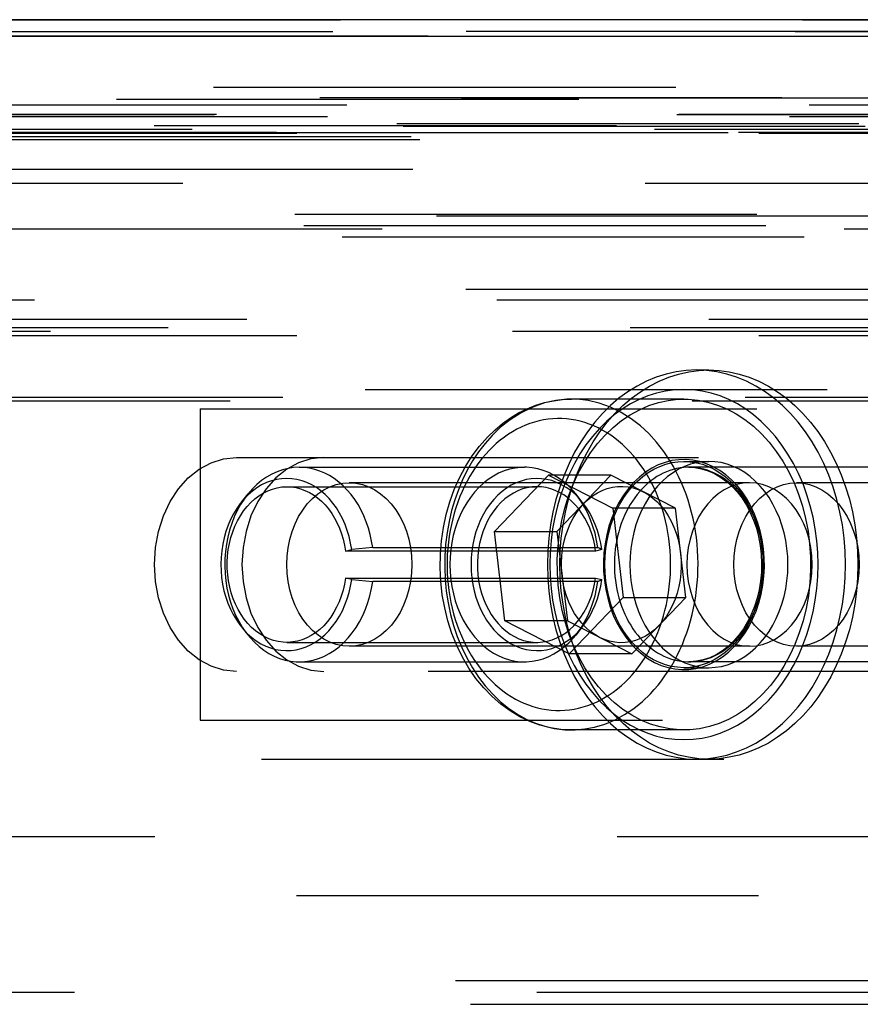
# Model space of a CAD drawing. Header units: inches. Extents: x 0 to 85, y 0 to 55.
# Tile 34 of 115: x 30.1 to 30.9, y 45.7 to 46.7. Entities that reach past the tile are written whole.
import ezdxf

# ---------------------------------------------------------------- set-up
doc = ezdxf.new("R2010")
doc.units = ezdxf.units.IN
doc.header["$LTSCALE"] = 4.675
doc.header["$MEASUREMENT"] = 0
doc.linetypes.add('HIDDEN', pattern=[0.2, 0.1, -0.1])
for name, color, linetype in [('_114192', 7, 'CONTINUOUS'), ('_20005', 7, 'CONTINUOUS'), ('_25203', 7, 'CONTINUOUS'), ('_25324', 7, 'CONTINUOUS'), ('_27241', 7, 'CONTINUOUS'), ('_76191', 7, 'CONTINUOUS'), ('_99949', 7, 'CONTINUOUS')]:
    doc.layers.add(name, color=color, linetype=linetype)

msp = doc.modelspace()

# ---------------------------------------------------------------- linework, layer by layer
at = {"layer": '_114192', "color": 8, "linetype": 'HIDDEN'}
for p, q in [((30.77369, 46.30315), (30.78635, 46.30315)), ((30.76104, 46.21063), (30.78635, 46.21063)), ((30.76104, 46.00197), (30.78635, 46.00197)), ((30.77369, 45.90945), (30.78635, 45.90945))]:
    msp.add_line(p, q, dxfattribs=at)
for points in [[(30.77369, 46.30315), (30.7634, 46.30269), (30.75316, 46.30132), (30.74301, 46.29903), (30.73301, 46.29585), (30.72319, 46.29178), (30.71361, 46.28685), (30.70432, 46.28108), (30.69534, 46.27449), (30.68673, 46.26712), (30.67853, 46.259), (30.67077, 46.25016), (30.66349, 46.24066), (30.65672, 46.23053), (30.6505, 46.21982), (30.64485, 46.20858), (30.6398, 46.19686), (30.63538, 46.18472), (30.6316, 46.17222), (30.62849, 46.15941), (30.62605, 46.14635), (30.6243, 46.1331), (30.62325, 46.11973), (30.6229, 46.1063)], [(30.63555, 46.1063), (30.6359, 46.11977), (30.63696, 46.13312), (30.63871, 46.14637), (30.64115, 46.15944), (30.64427, 46.17226), (30.64805, 46.18476), (30.65246, 46.19687), (30.65749, 46.20856), (30.66314, 46.2198), (30.66936, 46.23052), (30.67613, 46.24065), (30.68342, 46.25016), (30.69118, 46.25899), (30.69938, 46.26711), (30.70798, 46.27448), (30.71695, 46.28106), (30.72625, 46.28684), (30.73583, 46.29178), (30.74567, 46.29585), (30.75569, 46.29904), (30.76585, 46.30132), (30.7761, 46.30269), (30.78635, 46.30315)], [(30.92449, 46.1063), (30.92414, 46.11973), (30.92308, 46.1331), (30.92133, 46.14635), (30.9189, 46.15941), (30.91578, 46.17222), (30.912, 46.18472), (30.90758, 46.19686), (30.90254, 46.20858), (30.89689, 46.21982), (30.89067, 46.23053), (30.8839, 46.24066), (30.87662, 46.25016), (30.86886, 46.259), (30.86065, 46.26712), (30.85204, 46.27449), (30.84307, 46.28108), (30.83377, 46.28685), (30.82419, 46.29178), (30.81438, 46.29585), (30.80437, 46.29903), (30.79423, 46.30132), (30.78398, 46.30269), (30.77369, 46.30315)], [(30.78635, 46.30315), (30.79668, 46.30269), (30.80692, 46.30131), (30.81706, 46.29902), (30.82706, 46.29584), (30.83687, 46.29177), (30.84644, 46.28684), (30.85572, 46.28108), (30.86467, 46.27451), (30.87326, 46.26716), (30.88145, 46.25906), (30.8892, 46.25025), (30.89648, 46.24076), (30.90325, 46.23065), (30.90947, 46.21995), (30.91512, 46.20872), (30.92017, 46.19703), (30.9246, 46.18491), (30.92839, 46.17239), (30.93152, 46.15956), (30.93397, 46.14646), (30.93573, 46.13317), (30.93679, 46.1198), (30.93714, 46.1063)], [(30.89676, 46.1063), (30.89644, 46.11842), (30.89549, 46.13043), (30.89391, 46.14236), (30.89172, 46.15412), (30.88891, 46.16566), (30.88551, 46.17692), (30.88154, 46.18782), (30.877, 46.19834), (30.87192, 46.20845), (30.86632, 46.2181), (30.86023, 46.22722), (30.85367, 46.23578), (30.84669, 46.24372), (30.83931, 46.25103), (30.83157, 46.25766), (30.8235, 46.26358), (30.81514, 46.26878), (30.80652, 46.27322), (30.79768, 46.27688), (30.78867, 46.27976), (30.77952, 46.28181), (30.7703, 46.28305), (30.76103, 46.28346), (30.75176, 46.28305), (30.74255, 46.28181), (30.73342, 46.27976), (30.72441, 46.27689), (30.71559, 46.27323), (30.70698, 46.2688), (30.69863, 46.26362), (30.69056, 46.2577), (30.68283, 46.25109), (30.67546, 46.2438), (30.66848, 46.23587), (30.66193, 46.22733), (30.65584, 46.21823), (30.65023, 46.2086), (30.64515, 46.19849), (30.6406, 46.18797), (30.63662, 46.17706), (30.6332, 46.16579), (30.63038, 46.15423), (30.62818, 46.14244), (30.62659, 46.13048), (30.62564, 46.11844), (30.62532, 46.1063)], [(30.68112, 46.1063), (30.68136, 46.11449), (30.6821, 46.12259), (30.68332, 46.13062), (30.68502, 46.13851), (30.68719, 46.1462), (30.68982, 46.15364), (30.69286, 46.16075), (30.69633, 46.16754), (30.70024, 46.17401), (30.70453, 46.18007), (30.70917, 46.18567), (30.71413, 46.19077), (30.71938, 46.19534), (30.72489, 46.19935), (30.73061, 46.20277), (30.73652, 46.2056), (30.74257, 46.2078), (30.74873, 46.20938), (30.75496, 46.21033), (30.76104, 46.21063)], [(30.78635, 46.21063), (30.7799, 46.21029), (30.77369, 46.20931), (30.76755, 46.2077), (30.76154, 46.20548), (30.75567, 46.20264), (30.74999, 46.19921), (30.74454, 46.19521), (30.73933, 46.19067), (30.73441, 46.1856), (30.72981, 46.18004), (30.72555, 46.17401), (30.72167, 46.16758), (30.71821, 46.16083), (30.71517, 46.15374), (30.71254, 46.14633), (30.71036, 46.13865), (30.70865, 46.13075), (30.70742, 46.12269), (30.70668, 46.11455), (30.70642, 46.1063)], [(30.76104, 46.21063), (30.76748, 46.21029), (30.7737, 46.20931), (30.77983, 46.2077), (30.78585, 46.20548), (30.79171, 46.20264), (30.79739, 46.19921), (30.80285, 46.19521), (30.80805, 46.19067), (30.81297, 46.1856), (30.81758, 46.18004), (30.82184, 46.17401), (30.82572, 46.16758), (30.82918, 46.16083), (30.83222, 46.15374), (30.83484, 46.14633), (30.83702, 46.13865), (30.83873, 46.13075), (30.83997, 46.12269), (30.84071, 46.11455), (30.84096, 46.1063)], [(30.86627, 46.1063), (30.86602, 46.11449), (30.86529, 46.12259), (30.86406, 46.13062), (30.86236, 46.13851), (30.86019, 46.1462), (30.85757, 46.15364), (30.85452, 46.16075), (30.85105, 46.16754), (30.84715, 46.17401), (30.84286, 46.18007), (30.83822, 46.18567), (30.83325, 46.19077), (30.828, 46.19534), (30.8225, 46.19935), (30.81677, 46.20277), (30.81087, 46.2056), (30.80482, 46.2078), (30.79866, 46.20938), (30.79243, 46.21033), (30.78635, 46.21063)], [(30.6229, 46.1063), (30.62325, 46.09287), (30.6243, 46.07949), (30.62605, 46.06625), (30.62849, 46.05319), (30.6316, 46.04038), (30.63538, 46.02787), (30.6398, 46.01574), (30.64485, 46.00402), (30.6505, 45.99278), (30.65672, 45.98207), (30.66349, 45.97194), (30.67077, 45.96243), (30.67853, 45.9536), (30.68673, 45.94548), (30.69534, 45.93811), (30.70432, 45.93152), (30.71361, 45.92575), (30.72319, 45.92081), (30.73301, 45.91675), (30.74301, 45.91357), (30.75316, 45.91128), (30.7634, 45.90991), (30.77369, 45.90945)], [(30.62532, 46.1063), (30.62564, 46.09418), (30.62659, 46.08217), (30.62816, 46.07024), (30.63036, 46.05848), (30.63317, 46.04694), (30.63657, 46.03568), (30.64054, 46.02478), (30.64507, 46.01426), (30.65016, 46.00415), (30.65576, 45.9945), (30.66185, 45.98538), (30.6684, 45.97682), (30.67539, 45.96887), (30.68277, 45.96157), (30.69051, 45.95494), (30.69858, 45.94901), (30.70694, 45.94382), (30.71556, 45.93938), (30.7244, 45.93572), (30.73341, 45.93284), (30.74256, 45.93079), (30.75178, 45.92955), (30.76105, 45.92914), (30.77031, 45.92955), (30.77953, 45.93079), (30.78866, 45.93284), (30.79766, 45.93571), (30.80649, 45.93937), (30.8151, 45.9438), (30.82345, 45.94898), (30.83151, 45.95489), (30.83925, 45.96151), (30.84662, 45.9688), (30.8536, 45.97673), (30.86015, 45.98527), (30.86624, 45.99437), (30.87184, 46.004), (30.87693, 46.01411), (30.88147, 46.02463), (30.88546, 46.03554), (30.88887, 46.04681), (30.89169, 46.05837), (30.8939, 46.07016), (30.89549, 46.08212), (30.89644, 46.09416), (30.89676, 46.1063)], [(30.78635, 45.90945), (30.77601, 45.90991), (30.76577, 45.91129), (30.75563, 45.91358), (30.74563, 45.91676), (30.73582, 45.92083), (30.72626, 45.92575), (30.71697, 45.93152), (30.70802, 45.93809), (30.69943, 45.94543), (30.69124, 45.95354), (30.68349, 45.96235), (30.67621, 45.97184), (30.66945, 45.98195), (30.66322, 45.99265), (30.65757, 46.00388), (30.65252, 46.01557), (30.6481, 46.02769), (30.64431, 46.0402), (30.64117, 46.05304), (30.63872, 46.06614), (30.63696, 46.07943), (30.63591, 46.0928), (30.63555, 46.1063)], [(30.76104, 46.00197), (30.7546, 46.00231), (30.74838, 46.00329), (30.74225, 46.00489), (30.73623, 46.00712), (30.73036, 46.00996), (30.72469, 46.01339), (30.71923, 46.01739), (30.71402, 46.02193), (30.7091, 46.027), (30.7045, 46.03256), (30.70024, 46.03859), (30.69636, 46.04502), (30.6929, 46.05177), (30.68986, 46.05885), (30.68724, 46.06627), (30.68506, 46.07395), (30.68334, 46.08185), (30.68211, 46.08991), (30.68137, 46.09805), (30.68112, 46.1063)], [(30.70642, 46.1063), (30.70667, 46.09811), (30.7074, 46.09001), (30.70863, 46.08198), (30.71033, 46.07409), (30.7125, 46.0664), (30.71512, 46.05896), (30.71817, 46.05185), (30.72164, 46.04506), (30.72554, 46.03859), (30.72983, 46.03252), (30.73448, 46.02693), (30.73944, 46.02183), (30.74469, 46.01726), (30.75019, 46.01325), (30.75592, 46.00983), (30.76182, 46.007), (30.76788, 46.00479), (30.77404, 46.00321), (30.78027, 46.00227), (30.78635, 46.00197)], [(30.84096, 46.1063), (30.84071, 46.09811), (30.83998, 46.09001), (30.83876, 46.08198), (30.83706, 46.07409), (30.83488, 46.0664), (30.83226, 46.05896), (30.82921, 46.05185), (30.82574, 46.04506), (30.82184, 46.03859), (30.81755, 46.03252), (30.81291, 46.02693), (30.80795, 46.02183), (30.8027, 46.01726), (30.79719, 46.01325), (30.79147, 46.00983), (30.78556, 46.007), (30.77951, 46.00479), (30.77335, 46.00321), (30.76712, 46.00227), (30.76104, 46.00197)], [(30.77369, 45.90945), (30.78398, 45.90991), (30.79423, 45.91128), (30.80437, 45.91357), (30.81438, 45.91675), (30.82419, 45.92081), (30.83377, 45.92575), (30.84307, 45.93152), (30.85204, 45.93811), (30.86065, 45.94548), (30.86886, 45.9536), (30.87662, 45.96243), (30.8839, 45.97194), (30.89067, 45.98207), (30.89689, 45.99278), (30.90254, 46.00402), (30.90758, 46.01574), (30.912, 46.02787), (30.91578, 46.04038), (30.9189, 46.05319), (30.92133, 46.06625), (30.92308, 46.07949), (30.92414, 46.09287), (30.92449, 46.1063)], [(30.93714, 46.1063), (30.93679, 46.09283), (30.93574, 46.07948), (30.93398, 46.06622), (30.93154, 46.05315), (30.92842, 46.04034), (30.92465, 46.02784), (30.92023, 46.01573), (30.9152, 46.00404), (30.90955, 45.9928), (30.90333, 45.98208), (30.89656, 45.97195), (30.88928, 45.96244), (30.88151, 45.95361), (30.87331, 45.94548), (30.86471, 45.93812), (30.85574, 45.93153), (30.84644, 45.92576), (30.83686, 45.92082), (30.82703, 45.91675), (30.817, 45.91356), (30.80684, 45.91128), (30.79659, 45.9099), (30.78635, 45.90945)], [(30.78635, 46.00197), (30.79279, 46.00231), (30.799, 46.00329), (30.80514, 46.00489), (30.81116, 46.00712), (30.81702, 46.00996), (30.8227, 46.01339), (30.82816, 46.01739), (30.83336, 46.02193), (30.83828, 46.027), (30.84289, 46.03256), (30.84714, 46.03859), (30.85103, 46.04502), (30.85448, 46.05177), (30.85753, 46.05885), (30.86015, 46.06627), (30.86233, 46.07395), (30.86404, 46.08185), (30.86528, 46.08991), (30.86602, 46.09805), (30.86627, 46.1063)]]:
    msp.add_lwpolyline(points, dxfattribs=at)
at = {"layer": '_20005', "color": 8, "linetype": 'HIDDEN'}
for p, q in [((30.27173, 46.26378), (30.27173, 45.94882)), ((30.27173, 46.26378), (31.78491, 46.26378)), ((30.82744, 46.18898), (30.42253, 46.18898)), ((31.27982, 46.18898), (30.87492, 46.18898)), ((30.82744, 46.02362), (30.42253, 46.02362)), ((31.27982, 46.02362), (30.87492, 46.02362)), ((30.27173, 45.94882), (31.78491, 45.94882))]:
    msp.add_line(p, q, dxfattribs=at)
for points in [[(30.42253, 46.02362), (30.41586, 46.02409), (30.40935, 46.02543), (30.40294, 46.02768), (30.39675, 46.03078), (30.39085, 46.03472), (30.38529, 46.03942), (30.38018, 46.04482), (30.37553, 46.05088), (30.37136, 46.05758), (30.36774, 46.06483), (30.36472, 46.07254), (30.36233, 46.08063), (30.3606, 46.089), (30.35955, 46.09754), (30.3592, 46.10618), (30.35953, 46.11481), (30.36056, 46.12335), (30.36226, 46.1317), (30.36462, 46.13977), (30.36761, 46.14748), (30.37121, 46.15474), (30.37535, 46.16146), (30.38, 46.16756), (30.38512, 46.17301), (30.39069, 46.17776), (30.39662, 46.18174), (30.40284, 46.18488), (30.40928, 46.18715), (30.41584, 46.18851), (30.42253, 46.18898)], [(30.42253, 46.18898), (30.4292, 46.18851), (30.43572, 46.18716), (30.44212, 46.18492), (30.44831, 46.18182), (30.45422, 46.17788), (30.45977, 46.17318), (30.46488, 46.16778), (30.46953, 46.16172), (30.4737, 46.15502), (30.47732, 46.14777), (30.48034, 46.14006), (30.48273, 46.13197), (30.48446, 46.1236), (30.48551, 46.11505), (30.48586, 46.10642), (30.48553, 46.09779), (30.4845, 46.08925), (30.4828, 46.0809), (30.48044, 46.07283), (30.47745, 46.06512), (30.47385, 46.05786), (30.46971, 46.05114), (30.46506, 46.04504), (30.45994, 46.03959), (30.45437, 46.03484), (30.44844, 46.03086), (30.44222, 46.02772), (30.43578, 46.02545), (30.42923, 46.02409), (30.42253, 46.02362)], [(30.82744, 46.18898), (30.82082, 46.18852), (30.81427, 46.18717), (30.80786, 46.18493), (30.80168, 46.18183), (30.79577, 46.1779), (30.79021, 46.17319), (30.78506, 46.16774), (30.78037, 46.16162), (30.7762, 46.1549), (30.77259, 46.14764), (30.76958, 46.13993), (30.7672, 46.13185), (30.76549, 46.12349), (30.76445, 46.11494), (30.7641, 46.1063), (30.76445, 46.09766), (30.76549, 46.08911), (30.7672, 46.08075), (30.76958, 46.07267), (30.77259, 46.06496), (30.7762, 46.0577), (30.78037, 46.05098), (30.78506, 46.04486), (30.79021, 46.03941), (30.79577, 46.0347), (30.80168, 46.03077), (30.80786, 46.02767), (30.81427, 46.02543), (30.82082, 46.02408), (30.82744, 46.02362)], [(30.87492, 46.02362), (30.86825, 46.02409), (30.86173, 46.02543), (30.85533, 46.02768), (30.84914, 46.03078), (30.84323, 46.03472), (30.83768, 46.03942), (30.83257, 46.04482), (30.82792, 46.05088), (30.82375, 46.05758), (30.82013, 46.06483), (30.81711, 46.07254), (30.81471, 46.08063), (30.81299, 46.089), (30.81194, 46.09754), (30.81159, 46.10618), (30.81192, 46.11481), (30.81295, 46.12335), (30.81465, 46.1317), (30.81701, 46.13977), (30.82, 46.14748), (30.8236, 46.15474), (30.82774, 46.16146), (30.83239, 46.16756), (30.83751, 46.17301), (30.84308, 46.17776), (30.84901, 46.18174), (30.85523, 46.18488), (30.86167, 46.18715), (30.86822, 46.18851), (30.87492, 46.18898)], [(30.82744, 46.02362), (30.83406, 46.02408), (30.8406, 46.02543), (30.84701, 46.02767), (30.8532, 46.03077), (30.8591, 46.0347), (30.86466, 46.03941), (30.86981, 46.04486), (30.8745, 46.05098), (30.87867, 46.0577), (30.88229, 46.06496), (30.88529, 46.07267), (30.88767, 46.08075), (30.88939, 46.08911), (30.89042, 46.09766), (30.89077, 46.1063), (30.89042, 46.11494), (30.88939, 46.12349), (30.88767, 46.13185), (30.88529, 46.13993), (30.88229, 46.14764), (30.87867, 46.1549), (30.8745, 46.16162), (30.86981, 46.16774), (30.86466, 46.17319), (30.8591, 46.1779), (30.8532, 46.18183), (30.84701, 46.18493), (30.8406, 46.18717), (30.83406, 46.18852), (30.82744, 46.18898)], [(30.87492, 46.18898), (30.88158, 46.18851), (30.8881, 46.18716), (30.89451, 46.18492), (30.9007, 46.18182), (30.9066, 46.17788), (30.91215, 46.17318), (30.91727, 46.16778), (30.92192, 46.16172), (30.92609, 46.15502), (30.92971, 46.14777), (30.93273, 46.14006), (30.93512, 46.13197), (30.93685, 46.1236), (30.9379, 46.11505), (30.93825, 46.10642), (30.93792, 46.09779), (30.93689, 46.08925), (30.93519, 46.0809), (30.93283, 46.07283), (30.92984, 46.06512), (30.92624, 46.05786), (30.9221, 46.05114), (30.91745, 46.04504), (30.91233, 46.03959), (30.90676, 46.03484), (30.90083, 46.03086), (30.89461, 46.02772), (30.88816, 46.02545), (30.88161, 46.02409), (30.87492, 46.02362)]]:
    msp.add_lwpolyline(points, dxfattribs=at)
at = {"layer": '_25203', "color": 8, "linetype": 'HIDDEN'}
for p, q in [((27.14109, 46.65748), (42.6308, 46.65748)), ((27.1335, 46.64567), (41.64009, 46.64567)), ((42.65716, 46.64092), (28.15057, 46.64092)), ((41.64009, 46.5711), (27.1335, 46.5711)), ((27.01378, 46.56161), (41.53989, 46.56161)), ((27.01574, 46.56201), (41.53792, 46.56201)), ((27.12787, 46.55969), (41.63446, 46.55969)), ((41.48366, 46.54631), (26.97707, 46.54631)), ((27.07633, 46.54366), (41.59602, 46.54366)), ((41.58947, 46.54232), (27.08288, 46.54232)), ((27.21256, 46.53937), (42.60316, 46.53937)), ((41.71378, 46.53591), (27.20719, 46.53591)), ((28.14928, 46.50627), (42.65587, 46.50627)), ((26.98166, 46.49213), (41.53886, 46.49213)), ((26.62737, 46.46063), (41.40474, 46.46063)), ((26.77072, 46.45905), (40.58217, 46.45905)), ((41.12889, 46.44882), (27.18917, 46.44882)), ((41.1677, 46.43749), (27.15481, 46.43749)), ((27.18325, 46.44584), (41.13482, 46.44584)), ((40.35786, 46.38448), (26.829, 46.38448)), ((26.83167, 46.37425), (40.3476, 46.37425)), ((41.53886, 46.35433), (27.03227, 46.35433)), ((26.84775, 46.34252), (41.53127, 46.34252)), ((26.96678, 46.34598), (41.5917, 46.34598)), ((41.58947, 46.33763), (27.08288, 46.33763)), ((26.69843, 46.28346), (40.86044, 46.28346)), ((40.58693, 46.27165), (26.76949, 46.27165)), ((27.08288, 46.27559), (41.58947, 46.27559)), ((26.62737, 46.26378), (41.58188, 46.26378)), ((30.30831, 46.21457), (31.90485, 46.21457)), ((31.90485, 45.99803), (30.30831, 45.99803)), ((40.3476, 45.68504), (26.83167, 45.68504)), ((40.42966, 45.67323), (26.81035, 45.67323)), ((26.80502, 45.66142), (40.45017, 45.66142))]:
    msp.add_line(p, q, dxfattribs=at)
for points in [[(30.22537, 46.1063), (30.22645, 46.12351), (30.22946, 46.13986), (30.23446, 46.15553), (30.24124, 46.16998), (30.24968, 46.18284), (30.25953, 46.19386), (30.2706, 46.20271), (30.2826, 46.20923), (30.29513, 46.21316), (30.30831, 46.21457)], [(30.39688, 46.21457), (30.3837, 46.21316), (30.37117, 46.20923), (30.35917, 46.2027), (30.3481, 46.19386)], [(30.3481, 46.19386), (30.33825, 46.18284), (30.32981, 46.16998)], [(30.32981, 46.16998), (30.32303, 46.15552), (30.31803, 46.13986), (30.31503, 46.12351), (30.31395, 46.1063)], [(30.30831, 45.99803), (30.29513, 45.99944), (30.2826, 46.00337), (30.2706, 46.0099), (30.25953, 46.01874), (30.24967, 46.02976), (30.24124, 46.04262), (30.23446, 46.05708), (30.22946, 46.07274), (30.22645, 46.08909), (30.22537, 46.1063)], [(30.31395, 46.1063), (30.31503, 46.08909), (30.31803, 46.07274), (30.32303, 46.05707), (30.32981, 46.04262)], [(30.32981, 46.04262), (30.33825, 46.02976), (30.3481, 46.01874)], [(30.3481, 46.01874), (30.35918, 46.00989), (30.37118, 46.00336), (30.3837, 45.99944), (30.39688, 45.99803)]]:
    msp.add_lwpolyline(points, dxfattribs=at)
at = {"layer": '_25324', "color": 8, "linetype": 'HIDDEN'}
for p, q in [((30.37192, 46.20472), (30.59968, 46.20472)), ((30.31338, 46.16947), (30.32004, 46.17772)), ((30.35926, 46.18504), (30.61233, 46.18504)), ((30.65822, 46.16947), (30.65155, 46.17772)), ((30.41867, 46.11997), (30.42494, 46.12142)), ((30.67173, 46.11997), (30.41867, 46.11997)), ((30.44617, 46.12339), (30.42494, 46.12142)), ((30.44617, 46.12339), (30.67393, 46.12339)), ((30.67801, 46.12142), (30.67173, 46.11997)), ((30.67801, 46.12142), (30.67393, 46.12339)), ((30.42494, 46.09118), (30.41867, 46.09263)), ((30.41867, 46.09263), (30.67173, 46.09263)), ((30.42494, 46.09118), (30.44617, 46.08921)), ((30.67393, 46.08921), (30.44617, 46.08921)), ((30.67173, 46.09263), (30.67801, 46.09118)), ((30.67393, 46.08921), (30.67801, 46.09118)), ((30.31338, 46.04312), (30.32004, 46.03488)), ((30.65822, 46.04312), (30.65155, 46.03488)), ((30.35926, 46.02756), (30.61233, 46.02756)), ((30.37192, 46.00787), (30.59968, 46.00787))]:
    msp.add_line(p, q, dxfattribs=at)
for points in [[(30.37192, 46.20472), (30.36622, 46.20444), (30.36056, 46.2036), (30.35496, 46.2022), (30.34945, 46.20025), (30.34408, 46.19777), (30.33886, 46.19476), (30.33384, 46.19125), (30.32903, 46.18725), (30.32447, 46.18279), (30.32004, 46.17772)], [(30.44617, 46.12339), (30.44508, 46.13011), (30.44362, 46.13671), (30.44182, 46.14317), (30.43968, 46.14945), (30.43721, 46.15551), (30.43442, 46.16134), (30.43133, 46.1669), (30.42795, 46.17216), (30.42429, 46.1771), (30.42038, 46.1817), (30.41623, 46.18593), (30.41187, 46.18977), (30.40731, 46.1932), (30.40258, 46.19622), (30.3977, 46.19879), (30.3927, 46.20091), (30.38759, 46.20257), (30.38241, 46.20377), (30.37718, 46.20448), (30.37192, 46.20472)], [(30.59968, 46.20472), (30.596, 46.20461), (30.59028, 46.20396), (30.58462, 46.20274), (30.57904, 46.20097), (30.57358, 46.19864), (30.56826, 46.19578), (30.56313, 46.19239), (30.55822, 46.18851), (30.55355, 46.18416), (30.54915, 46.17936), (30.54506, 46.17415), (30.54128, 46.16856), (30.53782, 46.16258), (30.53472, 46.15627), (30.53199, 46.14967), (30.52966, 46.14281), (30.52773, 46.13574), (30.52622, 46.1285), (30.52514, 46.12114), (30.52449, 46.1137), (30.52428, 46.10622), (30.5245, 46.09874), (30.52516, 46.09131), (30.52624, 46.08397), (30.52776, 46.07675), (30.52968, 46.06971), (30.53201, 46.06287), (30.53474, 46.05629), (30.53784, 46.04999), (30.54129, 46.04402), (30.54508, 46.03842), (30.54917, 46.03321), (30.55358, 46.02841), (30.55827, 46.02405), (30.56319, 46.02016), (30.56833, 46.01678), (30.57365, 46.01392), (30.57912, 46.0116), (30.58469, 46.00984), (30.59034, 46.00863), (30.59604, 46.00799), (30.59968, 46.00787)], [(30.65155, 46.17772), (30.64895, 46.1808), (30.64446, 46.18548), (30.63972, 46.1897), (30.63474, 46.19344), (30.62956, 46.19666), (30.62421, 46.19937), (30.61873, 46.20153), (30.61313, 46.20315), (30.60745, 46.2042), (30.60173, 46.20469), (30.59968, 46.20472)], [(30.35926, 46.19336), (30.35404, 46.19309), (30.34888, 46.1923), (30.34375, 46.19097), (30.33872, 46.18913), (30.33382, 46.18677), (30.32908, 46.18393), (30.32454, 46.18063), (30.3202, 46.17687), (30.31608, 46.17265), (30.31338, 46.16947)], [(30.42494, 46.12142), (30.42384, 46.12804), (30.42236, 46.1345), (30.42049, 46.1408), (30.41826, 46.14689), (30.41568, 46.15274), (30.41275, 46.1583), (30.40951, 46.16355), (30.40596, 46.16846), (30.40213, 46.17299), (30.39805, 46.17712), (30.39373, 46.18083), (30.38921, 46.18409), (30.3845, 46.18688), (30.37964, 46.1892), (30.37466, 46.19101), (30.36958, 46.19231), (30.36446, 46.19309), (30.35926, 46.19336)], [(30.65822, 46.16947), (30.65499, 46.17321), (30.65086, 46.17736), (30.6465, 46.18106), (30.64193, 46.18432), (30.63717, 46.18709), (30.63227, 46.18938), (30.62724, 46.19115), (30.62213, 46.19241), (30.61695, 46.19315), (30.61174, 46.19336), (30.60654, 46.19303), (30.60138, 46.19218), (30.59628, 46.1908), (30.59128, 46.18891), (30.5864, 46.18651), (30.58169, 46.18363), (30.57716, 46.18027), (30.57284, 46.17646), (30.56877, 46.17222), (30.56496, 46.16759), (30.56145, 46.16258), (30.55824, 46.15722), (30.55536, 46.15156), (30.55283, 46.14562), (30.55066, 46.13944), (30.54887, 46.13305), (30.54746, 46.12651), (30.54645, 46.11984), (30.54584, 46.11309), (30.54564, 46.10629), (30.54584, 46.0995), (30.54645, 46.09275), (30.54746, 46.08608), (30.54887, 46.07954), (30.55066, 46.07316), (30.55283, 46.06697), (30.55536, 46.06103), (30.55824, 46.05537), (30.56145, 46.05002), (30.56497, 46.04501), (30.56878, 46.04037), (30.57285, 46.03613), (30.57716, 46.03233), (30.58169, 46.02897), (30.58641, 46.02609), (30.59128, 46.02369), (30.59628, 46.0218), (30.60138, 46.02042), (30.60655, 46.01957), (30.61175, 46.01924), (30.61696, 46.01945), (30.62213, 46.02018), (30.62725, 46.02145), (30.63228, 46.02322), (30.63718, 46.02551), (30.64193, 46.02829), (30.64651, 46.03154), (30.65087, 46.03525), (30.655, 46.03939), (30.65822, 46.04312)], [(30.32004, 46.17772), (30.31618, 46.17258), (30.3125, 46.1669), (30.30917, 46.16086), (30.30619, 46.15452), (30.30358, 46.1479), (30.30137, 46.14104), (30.29956, 46.13398), (30.29817, 46.12676), (30.29719, 46.11943), (30.29665, 46.11202), (30.29653, 46.10458), (30.29685, 46.09715), (30.29759, 46.08977), (30.29876, 46.08249), (30.30035, 46.07534), (30.30234, 46.06837), (30.30474, 46.06162), (30.30752, 46.05512), (30.31066, 46.04891), (30.31416, 46.04303), (30.31799, 46.03752), (30.32004, 46.03488)], [(30.35926, 46.02756), (30.35552, 46.02771), (30.35065, 46.02837), (30.34583, 46.02954), (30.3411, 46.03122), (30.33649, 46.03339), (30.33203, 46.03604), (30.32775, 46.03916), (30.32369, 46.04271), (30.31986, 46.04668), (30.3163, 46.05104), (30.31302, 46.05575), (30.31004, 46.06079), (30.30739, 46.06612), (30.30507, 46.07172), (30.30311, 46.07754), (30.30152, 46.08355), (30.3003, 46.08972), (30.29947, 46.09599), (30.29902, 46.10234), (30.29898, 46.10872), (30.29932, 46.11508), (30.30006, 46.12135), (30.30118, 46.12752), (30.30268, 46.13357), (30.30455, 46.13946), (30.3068, 46.14514), (30.30939, 46.15058), (30.3123, 46.15572), (30.31553, 46.16053), (30.31905, 46.16498), (30.32283, 46.16905), (30.32681, 46.17267), (30.331, 46.17586), (30.3354, 46.17862), (30.33997, 46.1809), (30.34467, 46.1827), (30.34947, 46.184), (30.35433, 46.18477), (30.35926, 46.18504)], [(30.35926, 46.18504), (30.36396, 46.1848), (30.3686, 46.18409), (30.37319, 46.18291), (30.37769, 46.18127), (30.38209, 46.17918), (30.38635, 46.17666), (30.39044, 46.17371), (30.39434, 46.17036), (30.39804, 46.16662), (30.4015, 46.16252), (30.4047, 46.15808), (30.40764, 46.15333), (30.41028, 46.1483), (30.41262, 46.14301), (30.41464, 46.1375), (30.41633, 46.13181), (30.41767, 46.12597), (30.41867, 46.11997)], [(30.61233, 46.18504), (30.60744, 46.18478), (30.60261, 46.18401), (30.59781, 46.18272), (30.59312, 46.18094), (30.58854, 46.17866), (30.58413, 46.17591), (30.57993, 46.17272), (30.57593, 46.16909), (30.57215, 46.16502), (30.56862, 46.16056), (30.56539, 46.15574), (30.56247, 46.15061), (30.55988, 46.14517), (30.55763, 46.13949), (30.55576, 46.13361), (30.55425, 46.12757), (30.55313, 46.1214), (30.55239, 46.11513), (30.55204, 46.10876), (30.55209, 46.10236), (30.55253, 46.09599), (30.55337, 46.08968), (30.5546, 46.08349), (30.55621, 46.07745), (30.55818, 46.07161), (30.56051, 46.066), (30.56318, 46.06066), (30.56616, 46.05562), (30.56945, 46.05092), (30.57301, 46.04659), (30.57683, 46.04264), (30.58088, 46.03911), (30.58514, 46.03601), (30.58958, 46.03337), (30.59417, 46.03121), (30.59888, 46.02954), (30.60369, 46.02837), (30.60854, 46.02771), (30.61233, 46.02756)], [(30.67173, 46.11997), (30.67074, 46.12597), (30.6694, 46.1318), (30.66771, 46.1375), (30.66569, 46.14301), (30.66335, 46.1483), (30.66071, 46.15333), (30.65777, 46.15808), (30.65456, 46.16252), (30.6511, 46.16662), (30.64741, 46.17035), (30.6435, 46.17371), (30.63941, 46.17666), (30.63516, 46.17918), (30.63076, 46.18127), (30.62625, 46.18291), (30.62166, 46.18409), (30.61703, 46.1848), (30.61233, 46.18504)], [(30.67393, 46.12339), (30.67272, 46.1307), (30.67109, 46.13787), (30.66905, 46.14486), (30.6666, 46.15163), (30.66377, 46.15814), (30.66057, 46.16435), (30.65702, 46.1702), (30.65315, 46.17569), (30.65155, 46.17772)], [(30.31338, 46.16947), (30.31222, 46.16801), (30.30866, 46.163), (30.3054, 46.15764), (30.30248, 46.15196), (30.29991, 46.146), (30.29772, 46.13982), (30.2959, 46.13346), (30.29447, 46.12695), (30.29344, 46.12031), (30.29281, 46.11355), (30.29257, 46.10673), (30.29275, 46.09991), (30.29334, 46.09312), (30.29434, 46.08642), (30.29573, 46.07984), (30.29751, 46.07344), (30.29966, 46.06724), (30.30218, 46.06128), (30.30504, 46.05561), (30.30823, 46.05025), (30.31173, 46.04523), (30.31338, 46.04312)], [(30.67801, 46.12142), (30.67691, 46.12803), (30.67543, 46.1345), (30.67355, 46.14084), (30.6713, 46.14697), (30.66868, 46.15286), (30.66573, 46.15846), (30.66245, 46.16373), (30.65886, 46.16866), (30.65822, 46.16947)], [(30.31338, 46.04312), (30.31552, 46.04058), (30.31957, 46.03634), (30.32386, 46.03252), (30.32837, 46.02915), (30.33306, 46.02624), (30.33792, 46.02382), (30.34291, 46.0219), (30.34801, 46.02049), (30.35318, 46.01961), (30.35837, 46.01925), (30.36356, 46.01942), (30.36872, 46.02012), (30.37384, 46.02135), (30.37889, 46.02309), (30.38382, 46.02536), (30.38862, 46.02812), (30.39322, 46.03137), (30.39762, 46.03508), (30.40179, 46.03924), (30.40568, 46.04379), (30.40927, 46.04869), (30.41254, 46.05393), (30.41551, 46.05952), (30.41814, 46.06541), (30.42041, 46.07155), (30.42231, 46.07793), (30.42382, 46.08446), (30.42494, 46.09118)], [(30.41867, 46.09263), (30.41762, 46.08638), (30.4162, 46.08031), (30.4144, 46.07437), (30.41223, 46.06864), (30.40972, 46.06316), (30.40688, 46.05797), (30.40374, 46.05311), (30.40031, 46.0486), (30.39658, 46.04444), (30.39261, 46.04068), (30.38841, 46.03737), (30.38403, 46.0345), (30.37948, 46.03212), (30.37481, 46.03022), (30.37004, 46.02883), (30.36522, 46.02794), (30.36038, 46.02757), (30.35926, 46.02756)], [(30.37192, 46.00787), (30.37455, 46.00793), (30.38023, 46.00847), (30.38587, 46.00957), (30.39143, 46.01123), (30.39688, 46.01342), (30.40218, 46.01615), (30.40731, 46.01939), (30.41224, 46.02313), (30.41694, 46.02735), (30.42138, 46.03202), (30.42554, 46.03711), (30.42939, 46.0426), (30.43292, 46.04845), (30.43609, 46.05463), (30.4389, 46.06111), (30.44132, 46.06784), (30.44335, 46.0748), (30.44497, 46.08193), (30.44617, 46.08921)], [(30.61233, 46.02756), (30.6134, 46.02757), (30.61825, 46.02794), (30.62308, 46.02882), (30.62785, 46.03021), (30.63252, 46.03211), (30.63707, 46.03449), (30.64146, 46.03735), (30.64565, 46.04066), (30.64962, 46.04441), (30.65334, 46.04856), (30.65677, 46.05305), (30.6599, 46.05789), (30.66274, 46.06307), (30.66526, 46.06854), (30.66743, 46.07427), (30.66924, 46.08022), (30.67068, 46.08633), (30.67173, 46.09263)], [(30.65155, 46.03488), (30.65313, 46.03689), (30.65701, 46.04238), (30.66056, 46.04824), (30.66376, 46.05445), (30.6666, 46.06095), (30.66904, 46.06772), (30.67109, 46.07472), (30.67272, 46.08189), (30.67393, 46.08921)], [(30.65822, 46.04312), (30.65887, 46.04394), (30.66245, 46.04887), (30.66573, 46.05415), (30.66869, 46.05975), (30.6713, 46.06563), (30.67355, 46.07177), (30.67543, 46.07811), (30.67691, 46.08457), (30.67801, 46.09118)], [(30.32004, 46.03488), (30.32212, 46.03239), (30.32654, 46.02769), (30.33122, 46.02344), (30.33613, 46.01967), (30.34125, 46.01638), (30.34654, 46.01362), (30.35198, 46.01138), (30.35753, 46.00968), (30.36316, 46.00854), (30.36885, 46.00796), (30.37192, 46.00787)], [(30.59968, 46.00787), (30.60176, 46.00791), (30.60747, 46.0084), (30.61314, 46.00946), (30.61874, 46.01107), (30.62423, 46.01324), (30.62957, 46.01594), (30.63475, 46.01917), (30.63972, 46.0229), (30.64446, 46.02711), (30.64894, 46.03178), (30.65155, 46.03488)]]:
    msp.add_lwpolyline(points, dxfattribs=at)
at = {"layer": '_27241', "color": 8, "linetype": 'HIDDEN'}
for p, q in [((30.76104, 46.27362), (30.64716, 46.27362)), ((31.15468, 46.20472), (30.7661, 46.20472)), ((30.62398, 46.19664), (30.56931, 46.13957)), ((30.62398, 46.19664), (30.68917, 46.16337)), ((30.68725, 46.19664), (30.62398, 46.19664)), ((30.63258, 46.13957), (30.68725, 46.19664)), ((30.75244, 46.16337), (30.68725, 46.19664)), ((30.68917, 46.16337), (30.6997, 46.07303)), ((30.75244, 46.16337), (30.68917, 46.16337)), ((30.76297, 46.07303), (30.75244, 46.16337)), ((30.57984, 46.04923), (30.56931, 46.13957)), ((30.56931, 46.13957), (30.63258, 46.13957)), ((30.63258, 46.13957), (30.6431, 46.04923)), ((30.64503, 46.01596), (30.6997, 46.07303)), ((30.6997, 46.07303), (30.76297, 46.07303)), ((30.76297, 46.07303), (30.7083, 46.01596)), ((30.64503, 46.01596), (30.57984, 46.04923)), ((30.6431, 46.04923), (30.57984, 46.04923)), ((30.6431, 46.04923), (30.7083, 46.01596)), ((30.7083, 46.01596), (30.64503, 46.01596)), ((31.15468, 46.00787), (30.7661, 46.00787)), ((30.76104, 45.93898), (30.64716, 45.93898))]:
    msp.add_line(p, q, dxfattribs=at)
for points in [[(30.56231, 46.23522), (30.56968, 46.24238), (30.57741, 46.24884), (30.58545, 46.25459), (30.59378, 46.25961), (30.60233, 46.26388), (30.61108, 46.26738), (30.61997, 46.27011), (30.62897, 46.27206), (30.63805, 46.27323), (30.64716, 46.27362)], [(30.64716, 46.27362), (30.64246, 46.27351), (30.63162, 46.27239), (30.6199, 46.2698), (30.60803, 46.26563), (30.59628, 46.25987), (30.58527, 46.25282), (30.57562, 46.24514), (30.56711, 46.23698)], [(30.66093, 46.0018), (30.65496, 46.01238), (30.64966, 46.02348), (30.64503, 46.03514), (30.64111, 46.04725), (30.63793, 46.05972), (30.63551, 46.07247), (30.63387, 46.08536), (30.63301, 46.0984), (30.63293, 46.11159), (30.63365, 46.12478), (30.63517, 46.13785), (30.63746, 46.15073), (30.64054, 46.16332), (30.64435, 46.17554), (30.64889, 46.18732), (30.65412, 46.19858), (30.66001, 46.20926), (30.66651, 46.2193), (30.67359, 46.22863), (30.6812, 46.2372), (30.6893, 46.24496), (30.69784, 46.25187), (30.70676, 46.25787), (30.71601, 46.26296), (30.72553, 46.26707), (30.73528, 46.27021), (30.74518, 46.27233), (30.75519, 46.27345), (30.76104, 46.27362)], [(30.74727, 46.2108), (30.74062, 46.22081), (30.73333, 46.23017), (30.72549, 46.23874), (30.71698, 46.24662), (30.70766, 46.25381), (30.6976, 46.26012), (30.68666, 46.26548), (30.67534, 46.26953), (30.66417, 46.27214), (30.65312, 46.27344), (30.64716, 46.27362)], [(30.76104, 46.27362), (30.76525, 46.27353), (30.77528, 46.27259), (30.78523, 46.27061), (30.79502, 46.26764), (30.80453, 46.2637), (30.81378, 46.2588), (30.82276, 46.25294), (30.83139, 46.24616), (30.8396, 46.23851), (30.84733, 46.23003), (30.8545, 46.2208), (30.86114, 46.2108)], [(30.70514, 45.991), (30.70853, 45.99466), (30.71192, 45.99867), (30.71537, 46.0031), (30.7187, 46.00772), (30.72166, 46.01219), (30.72447, 46.01683), (30.7273, 46.02193), (30.72999, 46.02717), (30.73236, 46.03225), (30.73455, 46.03745), (30.7367, 46.04306), (30.73867, 46.04878), (30.74037, 46.05431), (30.74187, 46.0599), (30.74327, 46.06583), (30.74448, 46.07185), (30.74547, 46.07773), (30.74627, 46.08368), (30.7469, 46.08987), (30.74733, 46.0961), (30.74756, 46.10214), (30.74759, 46.10819), (30.74743, 46.11441), (30.74707, 46.12062), (30.74653, 46.12664), (30.74579, 46.13262), (30.74485, 46.13868), (30.74371, 46.1447), (30.74241, 46.15053), (30.74093, 46.15627), (30.73924, 46.16202), (30.73737, 46.16767), (30.73535, 46.17314), (30.73316, 46.1785), (30.73078, 46.18377), (30.72824, 46.18891), (30.72555, 46.19389), (30.72271, 46.19871), (30.71972, 46.20338), (30.71658, 46.20788), (30.71329, 46.21222), (30.70987, 46.21638), (30.70635, 46.22033), (30.7027, 46.22408), (30.6989, 46.22767), (30.69499, 46.23105), (30.69104, 46.23417), (30.68698, 46.23708), (30.68276, 46.23982), (30.67847, 46.24233), (30.67418, 46.24456), (30.66983, 46.24655), (30.6653, 46.24835), (30.66072, 46.24992), (30.65622, 46.2512), (30.65168, 46.25222), (30.64696, 46.25303), (30.64222, 46.25359), (30.63763, 46.25389), (30.63305, 46.25393), (30.6283, 46.25371), (30.62357, 46.25325), (30.61907, 46.25257), (30.61459, 46.25163), (30.60988, 46.25038), (30.60521, 46.2489), (30.60085, 46.24726), (30.59653, 46.24537), (30.59201, 46.2431), (30.58755, 46.24061), (30.58346, 46.23806), (30.57945, 46.23526), (30.57525, 46.23203), (30.57115, 46.2286), (30.56738, 46.22514), (30.56387, 46.2216)], [(30.64716, 45.93898), (30.63652, 45.93951), (30.62591, 45.94111), (30.61541, 45.94379), (30.60507, 45.94753), (30.59495, 45.95235), (30.58516, 45.9582), (30.57579, 45.96503), (30.56688, 45.97282), (30.55845, 45.98157), (30.55062, 45.99117), (30.54346, 46.00154), (30.537, 46.01262), (30.53129, 46.02435), (30.52636, 46.03663), (30.52225, 46.04934), (30.51899, 46.06243), (30.51659, 46.0758), (30.51505, 46.08937), (30.5144, 46.10303), (30.51463, 46.11671), (30.51574, 46.13032), (30.51772, 46.14376), (30.52056, 46.15695), (30.52424, 46.1698), (30.52875, 46.18224), (30.53404, 46.19418), (30.54008, 46.20549), (30.54682, 46.21614), (30.55425, 46.22607), (30.56231, 46.23522)], [(30.56711, 46.23698), (30.55987, 46.22883), (30.55325, 46.22017), (30.54725, 46.21112), (30.54186, 46.20171), (30.53707, 46.19199), (30.53284, 46.18197), (30.52915, 46.17161), (30.52601, 46.16093), (30.52342, 46.14994), (30.52139, 46.13859), (30.51994, 46.12669), (30.51914, 46.11469), (30.51901, 46.10313), (30.51948, 46.09155), (30.52063, 46.07953), (30.52247, 46.06752), (30.52494, 46.05588), (30.52805, 46.04449), (30.5318, 46.03336), (30.53621, 46.02251), (30.5413, 46.01196), (30.54705, 46.0018)], [(30.56387, 46.2216), (30.56048, 46.21794), (30.55709, 46.21393), (30.55364, 46.20949), (30.55032, 46.20488), (30.54735, 46.20041), (30.54454, 46.19577), (30.54171, 46.19067), (30.53902, 46.18543), (30.53665, 46.18035), (30.53446, 46.17515), (30.53232, 46.16953), (30.53034, 46.16381), (30.52865, 46.15829), (30.52714, 46.15269), (30.52574, 46.14676), (30.52453, 46.14075), (30.52354, 46.13486), (30.52274, 46.12892), (30.52212, 46.12273), (30.52168, 46.1165), (30.52145, 46.11046), (30.52142, 46.10441), (30.52158, 46.09819), (30.52194, 46.09198), (30.52248, 46.08596), (30.52322, 46.07998), (30.52417, 46.07391), (30.5253, 46.0679), (30.5266, 46.06207), (30.52808, 46.05633), (30.52977, 46.05058), (30.53164, 46.04493), (30.53366, 46.03945), (30.53586, 46.0341), (30.53823, 46.02883), (30.54077, 46.02369), (30.54346, 46.01871), (30.5463, 46.01389), (30.5493, 46.00922), (30.55243, 46.00472), (30.55572, 46.00038), (30.55914, 45.99622), (30.56266, 45.99227), (30.56631, 45.98852), (30.57011, 45.98493), (30.57402, 45.98155), (30.57797, 45.97842), (30.58203, 45.97552), (30.58625, 45.97278), (30.59055, 45.97027), (30.59483, 45.96804), (30.59918, 45.96605), (30.60371, 45.96424), (30.60829, 45.96268), (30.61279, 45.9614), (30.61733, 45.96037), (30.62205, 45.95957), (30.62679, 45.959), (30.63138, 45.95871), (30.63597, 45.95867), (30.64071, 45.95889), (30.64544, 45.95935), (30.64994, 45.96003), (30.65443, 45.96097), (30.65913, 45.96221), (30.6638, 45.9637), (30.66816, 45.96534), (30.67248, 45.96723), (30.67701, 45.9695), (30.68146, 45.97198), (30.68555, 45.97454), (30.68956, 45.97733), (30.69376, 45.98057), (30.69787, 45.984), (30.70163, 45.98746), (30.70514, 45.991)], [(30.8119, 46.02328), (30.81726, 46.0294), (30.82216, 46.03606), (30.82661, 46.04328), (30.83058, 46.05099), (30.83401, 46.05912), (30.83688, 46.0676), (30.83917, 46.07632), (30.84086, 46.08528), (30.84196, 46.09446), (30.84245, 46.10375), (30.8423, 46.11306), (30.84154, 46.12232), (30.84015, 46.13145), (30.83817, 46.14038), (30.8356, 46.14904), (30.83246, 46.15737), (30.82878, 46.16529), (30.82459, 46.17276), (30.81992, 46.17973), (30.81481, 46.18613), (30.80929, 46.19193), (30.8034, 46.19708), (30.7972, 46.20154), (30.79071, 46.20529), (30.784, 46.20828), (30.77711, 46.21051), (30.7701, 46.21194), (30.76302, 46.21257), (30.75597, 46.21239), (30.74895, 46.21142), (30.74197, 46.20964), (30.73512, 46.20707), (30.72847, 46.20372), (30.72206, 46.19963), (30.71597, 46.19483), (30.71018, 46.18932)], [(30.72721, 45.97562), (30.73108, 45.97982), (30.73482, 45.98422), (30.73842, 45.98881), (30.74188, 45.99358), (30.7452, 45.99852), (30.74837, 46.00363), (30.75138, 46.00889), (30.75423, 46.01431), (30.75691, 46.01987), (30.75943, 46.02556), (30.76177, 46.03137), (30.76393, 46.03731), (30.76592, 46.04334), (30.76772, 46.04948), (30.76933, 46.0557), (30.77076, 46.062), (30.772, 46.06837), (30.77304, 46.0748), (30.77389, 46.08127), (30.77455, 46.08779), (30.77501, 46.09433), (30.77527, 46.10089), (30.77533, 46.10746), (30.7752, 46.11403), (30.77487, 46.12059), (30.77434, 46.12712), (30.77362, 46.13362), (30.7727, 46.14008), (30.77158, 46.14649), (30.77028, 46.15284), (30.76878, 46.15911), (30.7671, 46.1653), (30.76524, 46.1714), (30.76319, 46.1774), (30.76096, 46.1833), (30.75856, 46.18907), (30.75598, 46.19471), (30.75324, 46.20022), (30.75033, 46.20559), (30.74727, 46.2108)], [(30.86114, 46.2108), (30.86712, 46.20022), (30.87241, 46.18912), (30.87705, 46.17746), (30.88097, 46.16535), (30.88415, 46.15288), (30.88657, 46.14013), (30.88821, 46.12724), (30.88907, 46.1142), (30.88915, 46.10101), (30.88843, 46.08782), (30.88691, 46.07474), (30.88461, 46.06187), (30.88154, 46.04928), (30.87773, 46.03706), (30.87319, 46.02528), (30.86796, 46.01401), (30.86207, 46.00333), (30.85557, 45.9933), (30.84849, 45.98397), (30.84087, 45.9754), (30.83278, 45.96764), (30.82424, 45.96073), (30.81532, 45.95472), (30.80607, 45.94964), (30.79655, 45.94553), (30.7868, 45.94239), (30.7769, 45.94026), (30.76689, 45.93915), (30.76104, 45.93898)], [(30.76609, 46.20472), (30.76401, 46.20469), (30.76053, 46.20446), (30.75707, 46.20402), (30.75362, 46.20337), (30.7502, 46.20251), (30.74681, 46.20145), (30.74347, 46.20018), (30.74017, 46.19872), (30.73693, 46.19706), (30.73375, 46.1952), (30.73063, 46.19316), (30.7276, 46.19092), (30.72465, 46.18851), (30.72178, 46.18593), (30.71901, 46.18317)], [(30.76609, 46.20472), (30.77204, 46.2044), (30.77881, 46.20323), (30.78547, 46.20122), (30.79195, 46.1984), (30.7982, 46.19479), (30.80415, 46.19044), (30.80977, 46.1854), (30.81501, 46.17969), (30.81984, 46.17337), (30.82422, 46.1665), (30.82811, 46.15911), (30.83148, 46.15128), (30.8343, 46.14305), (30.83655, 46.13451), (30.8382, 46.12572), (30.83924, 46.11676), (30.83965, 46.10771), (30.83943, 46.09864), (30.83859, 46.08963), (30.83712, 46.08077), (30.83505, 46.07212), (30.83239, 46.06377), (30.82917, 46.05578), (30.82541, 46.0482), (30.82114, 46.04113), (30.81641, 46.03462), (30.81127, 46.02873)], [(30.81319, 46.02943), (30.81586, 46.03235), (30.81842, 46.03543), (30.82087, 46.03866), (30.82321, 46.04203), (30.82542, 46.04554), (30.82751, 46.04919), (30.82946, 46.05295), (30.83128, 46.05683), (30.83296, 46.06081), (30.8345, 46.06489), (30.83589, 46.06906), (30.83714, 46.0733), (30.83823, 46.07762), (30.83916, 46.082), (30.83995, 46.08643), (30.84057, 46.0909), (30.84104, 46.09541), (30.84134, 46.09994), (30.84149, 46.10448), (30.84147, 46.10903), (30.84129, 46.11357), (30.84096, 46.11809), (30.84046, 46.12259), (30.8398, 46.12706), (30.83899, 46.13148), (30.83802, 46.13585), (30.8369, 46.14015), (30.83562, 46.14439), (30.8342, 46.14854), (30.83264, 46.1526), (30.83093, 46.15656), (30.82908, 46.16041), (30.8271, 46.16415), (30.82499, 46.16777), (30.82275, 46.17125), (30.82039, 46.1746), (30.81792, 46.1778), (30.81533, 46.18085), (30.81264, 46.18373), (30.80985, 46.18646), (30.80697, 46.18901), (30.804, 46.19139), (30.80095, 46.19358), (30.79783, 46.19559), (30.79463, 46.19741), (30.79138, 46.19903), (30.78807, 46.20045), (30.78472, 46.20168), (30.78132, 46.2027), (30.7779, 46.20351), (30.77444, 46.20412), (30.77097, 46.20452), (30.76749, 46.20471), (30.7661, 46.20472)], [(30.71018, 46.18932), (30.70482, 46.1832), (30.69992, 46.17654), (30.69546, 46.16932), (30.6915, 46.16161), (30.68807, 46.15348), (30.6852, 46.145), (30.68291, 46.13627), (30.68122, 46.12732), (30.68012, 46.11814), (30.67963, 46.10885), (30.67978, 46.09954), (30.68054, 46.09028), (30.68192, 46.08115), (30.68391, 46.07221), (30.68648, 46.06356), (30.68962, 46.05523), (30.6933, 46.04731), (30.69749, 46.03983), (30.70216, 46.03287), (30.70727, 46.02647), (30.71279, 46.02067), (30.71867, 46.01552), (30.72488, 46.01106), (30.73136, 46.00731), (30.73808, 46.00432), (30.74497, 46.00209), (30.75198, 46.00066), (30.75906, 46.00003), (30.76611, 46.0002), (30.77313, 46.00118), (30.78011, 46.00296), (30.78695, 46.00553), (30.79361, 46.00888), (30.80002, 46.01297), (30.80611, 46.01777), (30.8119, 46.02328)], [(30.65991, 46.1681), (30.6642, 46.17219), (30.66871, 46.17575), (30.67346, 46.17879), (30.67839, 46.18128), (30.68347, 46.1832), (30.68866, 46.18453), (30.69392, 46.18527), (30.6992, 46.18541), (30.70448, 46.18495), (30.70971, 46.18388), (30.71482, 46.18224), (30.71984, 46.18)], [(30.71901, 46.18317), (30.71634, 46.18025), (30.71378, 46.17717), (30.71133, 46.17394), (30.70899, 46.17057), (30.70678, 46.16705), (30.70469, 46.16341), (30.70274, 46.15965), (30.70092, 46.15577), (30.69924, 46.15179), (30.6977, 46.14771), (30.69631, 46.14354), (30.69507, 46.1393), (30.69397, 46.13498), (30.69304, 46.1306), (30.69225, 46.12617), (30.69163, 46.1217), (30.69117, 46.11719), (30.69086, 46.11266), (30.69072, 46.10812), (30.69073, 46.10357), (30.69091, 46.09903), (30.69125, 46.0945), (30.69174, 46.09), (30.6924, 46.08554), (30.69321, 46.08112), (30.69418, 46.07675), (30.6953, 46.07245), (30.69658, 46.06821), (30.698, 46.06406), (30.69956, 46.06), (30.70127, 46.05604), (30.70312, 46.05219), (30.7051, 46.04845), (30.70721, 46.04483), (30.70945, 46.04135), (30.71181, 46.038), (30.71428, 46.0348), (30.71687, 46.03175), (30.71956, 46.02886), (30.72235, 46.02614), (30.72523, 46.02359), (30.7282, 46.02121), (30.73125, 46.01902), (30.73438, 46.01701), (30.73757, 46.01519), (30.74082, 46.01357), (30.74413, 46.01215), (30.74748, 46.01092), (30.75088, 46.0099), (30.75431, 46.00909), (30.75776, 46.00848), (30.76123, 46.00808), (30.76471, 46.00789), (30.7661, 46.00787)], [(30.71984, 46.18), (30.7247, 46.1772), (30.72931, 46.17388), (30.7337, 46.17003), (30.73782, 46.1657), (30.74162, 46.16094), (30.74512, 46.15572)], [(30.63784, 46.0944), (30.63728, 46.10129), (30.63717, 46.10817), (30.63753, 46.11505), (30.63834, 46.12188), (30.63961, 46.12858), (30.64131, 46.13511), (30.64345, 46.14143), (30.646, 46.14747), (30.64895, 46.1532), (30.65227, 46.15858), (30.65592, 46.16354), (30.65991, 46.1681)], [(30.74512, 46.15572), (30.74825, 46.15012), (30.75097, 46.14424), (30.7533, 46.13804), (30.75521, 46.1316), (30.75668, 46.125), (30.7577, 46.1182)], [(30.7577, 46.1182), (30.75827, 46.11131), (30.75838, 46.10443), (30.75802, 46.09754), (30.75721, 46.09072), (30.75594, 46.08402), (30.75423, 46.07749), (30.75209, 46.07117), (30.74954, 46.06513), (30.74659, 46.05939), (30.74328, 46.05402), (30.73963, 46.04906), (30.73563, 46.0445)], [(30.65043, 46.05688), (30.6473, 46.06247), (30.64457, 46.06836), (30.64224, 46.07456), (30.64033, 46.081), (30.63887, 46.0876), (30.63784, 46.0944)], [(30.6757, 46.0326), (30.67085, 46.0354), (30.66623, 46.03872), (30.66184, 46.04257), (30.65772, 46.0469), (30.65392, 46.05166), (30.65043, 46.05688)], [(30.73563, 46.0445), (30.73134, 46.04041), (30.72684, 46.03685), (30.72209, 46.03381), (30.71716, 46.03132), (30.71208, 46.0294), (30.70689, 46.02807), (30.70163, 46.02733), (30.69634, 46.02719), (30.69107, 46.02765), (30.68584, 46.02871), (30.68072, 46.03036), (30.6757, 46.0326)], [(30.76611, 46.00787), (30.76819, 46.00791), (30.77167, 46.00814), (30.77513, 46.00858), (30.77858, 46.00923), (30.782, 46.01009), (30.78539, 46.01115), (30.78873, 46.01241), (30.79203, 46.01388), (30.79527, 46.01554), (30.79845, 46.0174), (30.80157, 46.01944), (30.8046, 46.02167), (30.80755, 46.02409), (30.81042, 46.02667), (30.81319, 46.02943)], [(30.81127, 46.02873), (30.80577, 46.0235), (30.7999, 46.01895), (30.79371, 46.01512), (30.78726, 46.01207), (30.78061, 46.00982), (30.77383, 46.00842), (30.76699, 46.00788), (30.76611, 46.00787)], [(30.54705, 46.0018), (30.5533, 45.99234), (30.56009, 45.98351), (30.56737, 45.97535), (30.57513, 45.96789), (30.5834, 45.96114), (30.59214, 45.95517), (30.6014, 45.95), (30.61092, 45.9458), (30.62029, 45.9427), (30.62993, 45.94049), (30.64044, 45.93921), (30.64716, 45.93898)], [(30.76104, 45.93898), (30.75683, 45.93907), (30.7468, 45.94001), (30.73685, 45.94199), (30.72706, 45.94496), (30.71755, 45.9489), (30.7083, 45.9538), (30.69931, 45.95966), (30.69069, 45.96643), (30.68248, 45.97409), (30.67475, 45.98257), (30.66758, 45.9918), (30.66093, 46.0018)], [(30.64716, 45.93898), (30.65103, 45.93905), (30.66088, 45.93994), (30.67068, 45.94182), (30.68113, 45.94496), (30.69145, 45.94928), (30.70108, 45.9545), (30.71024, 45.96064), (30.71898, 45.96771), (30.72721, 45.97562)]]:
    msp.add_lwpolyline(points, dxfattribs=at)
at = {"layer": '_76191', "color": 7, "linetype": 'Continuous'}
for p, q in [((39.20096, 46.65748), (27.62307, 46.65748)), ((27.61268, 46.64092), (39.1912, 46.64092))]:
    msp.add_line(p, q, dxfattribs=at)
at = {"layer": '_76191', "color": 8, "linetype": 'HIDDEN'}
for p, q in [((40.35832, 46.64567), (28.41527, 46.64567)), ((28.41527, 46.58929), (40.35832, 46.58929)), ((27.58756, 46.57874), (40.25632, 46.57874)), ((28.31707, 46.57716), (40.26012, 46.57716)), ((40.35307, 46.57806), (28.41002, 46.57806)), ((40.28808, 46.55205), (28.34502, 46.55205)), ((40.2944, 46.54941), (28.35135, 46.54941)), ((28.35526, 46.55038), (40.29831, 46.55038)), ((27.53334, 46.54331), (39.4764, 46.54331))]:
    msp.add_line(p, q, dxfattribs=at)
at = {"layer": '_99949', "color": 8, "linetype": 'HIDDEN'}
for p, q in [((26.59382, 45.90945), (41.44587, 45.90945)), ((41.44587, 45.83071), (26.59382, 45.83071)), ((27.56396, 45.77165), (41.09575, 45.77165))]:
    msp.add_line(p, q, dxfattribs=at)

doc.saveas('drawing.dxf')
